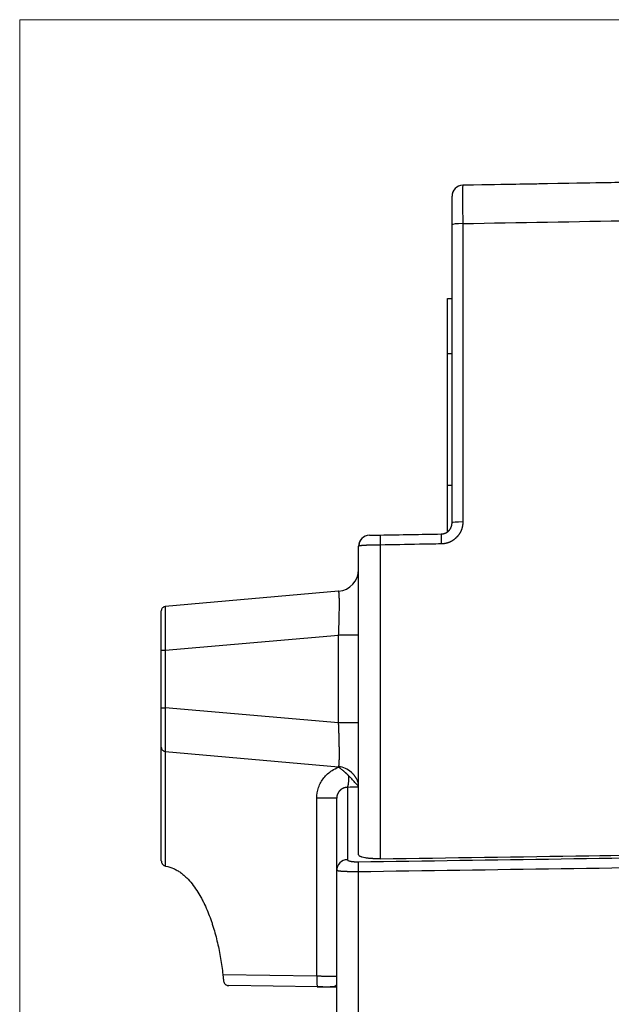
# Model space of a CAD drawing. Header units: millimetres. Extents: x 32 to 397, y 27 to 270.
# Tile 7 of 26: x 32 to 59, y 155 to 200. Entities that reach past the tile are written whole.
import ezdxf

# ---------------------------------------------------------------- set-up
doc = ezdxf.new("R2010")
doc.units = ezdxf.units.MM
doc.layers.add('1', color=7, linetype='Continuous', true_color=0xffffff)

msp = doc.modelspace()

# ---------------------------------------------------------------- linework, layer by layer
at = {"layer": '1', "color": 8, "linetype": 'Continuous', "lineweight": 18}
for p in [(31.556, 97.108), (99.475, 199.892)]:
    msp.add_line(p, (31.556, 199.892), dxfattribs=at)
at = {"layer": '1', "color": 18, "linetype": 'Continuous', "lineweight": 25}
for p, q in [((65.515, 192.588), (51.767, 192.348)), ((51.767, 192.348), (51.767, 192.343)), ((51.275, 176.954), (51.275, 190.536)), ((51.767, 190.601), (51.767, 177)), ((51.075, 187.179), (51.075, 187.18)), ((51.075, 187.18), (51.275, 187.18)), ((51.075, 184.678), (51.075, 187.179)), ((51.075, 187.179), (51.275, 187.179)), ((51.075, 178.678), (51.075, 184.678)), ((51.075, 184.678), (51.275, 184.678)), ((51.075, 176.554), (51.075, 178.678)), ((51.075, 178.678), (51.275, 178.678)), ((47.998, 175.95), (47.998, 161.649)), ((47.015, 161.827), (47.015, 175.896)), ((46.103, 173.841), (38.198, 173.149)), ((38.198, 171.157), (46.103, 171.848)), ((46.103, 167.838), (46.103, 171.848)), ((47.015, 171.848), (46.103, 171.848)), ((38.015, 171.157), (38.198, 171.157)), ((38.015, 168.529), (38.015, 171.157)), ((38.198, 171.157), (38.198, 168.529)), ((38.015, 168.529), (38.198, 168.529)), ((46.103, 167.838), (38.198, 168.529)), ((47.015, 167.838), (46.103, 167.838)), ((38.015, 161.562), (38.015, 166.736)), ((38.198, 166.537), (38.198, 161.321)), ((38.198, 166.537), (46.103, 165.845)), ((46.103, 165.82), (46.103, 165.845)), ((46.507, 164.905), (46.507, 161.605)), ((45.103, 156.31), (45.103, 164.408)), ((46.015, 161.115), (46.015, 164.407)), ((46.015, 119.001), (46.015, 161.115)), ((46.998, 161.053), (46.998, 119.072)), ((40.824, 156.37), (45.103, 156.31)), ((45.139, 155.81), (41.098, 155.867))]:
    msp.add_line(p, q, dxfattribs=at)
for centre, radius, start, end in [((47.515, 175.896), 0.5, 91, 180), ((46.015, 174.837), 1, 275, 0), ((38.215, 172.95), 0.2, 158.0967, 180), ((38.215, 172.95), 0.2, 95, 123.9347), ((38.215, 166.736), 0.2, 180, 201.9033), ((38.215, 166.736), 0.2, 236.0653, 265), ((46.015, 164.849), 1, 48.2678, 85)]:
    msp.add_arc(centre, radius, start, end, dxfattribs=at)
for centre, major_axis, ratio, start_param, end_param in [((51.775, 191.848), (-0.217, -0.45), 1, 3.608694, 5.162037), ((51.775, 191.843), (0.5, 0), 1, 1.58825, 3.141593), ((51.775, 190.536), (0.5, 0), 0.128923, 1.58825, 3.141593), ((51.775, 176.954), (0.5, 0), 0.092707, 1.58825, 3.141593), ((48.007, 175.905), (0.009, -0.5), 0.015946, 3.141593, 4.622062), ((50.793, 175.954), (0.009, -0.5), 0.015944, 3.141593, 4.621944), ((46.489, 165.904), (-0.015, 1), 0.087149, 3.171045, 4.207415), ((45.015, 164.407), (-1, 0), 0.000175, 3.141593, 4.625123), ((46.515, 161.115), (-0.5, 0), 0.981221, 4.729842, 6.283185), ((38.265, 161.562), (0.055, 0.244), 1, 3.090232, 3.19992), ((47.007, 161.023), (0.007, -0.5), 0.016607, 3.338561, 4.651745), ((45.146, 156.31), (-0.007, -0.5), 0.087145, 4.713782, 6.283361), ((45.008, 155.812), (-1.5, 0.021), 0.000175, 3.976382, 4.625125)]:
    msp.add_ellipse(centre, major_axis=major_axis, ratio=ratio, start_param=start_param, end_param=end_param, dxfattribs=at)
for points, degree, knots in [([(65.515, 192.583), (63.511, 192.548), (61.506, 192.513), (56.923, 192.433), (54.345, 192.388), (51.767, 192.343)], 3, [0, 0, 0, 0, 0.437433, 0.437433, 1, 1, 1, 1]), ([(51.767, 192.343), (51.765, 192.343), (51.763, 192.332), (51.76, 192.289), (51.759, 192.256), (51.757, 192.172), (51.756, 192.119), (51.755, 191.996), (51.755, 191.924), (51.755, 191.766), (51.755, 191.678), (51.756, 191.49), (51.757, 191.389), (51.759, 191.177), (51.76, 191.066), (51.763, 190.838), (51.765, 190.72), (51.767, 190.601)], 3, [0, 0, 0, 0, 0.125, 0.125, 0.25, 0.25, 0.375, 0.375, 0.5, 0.5, 0.625, 0.625, 0.75, 0.75, 0.875, 0.875, 1, 1, 1, 1]), ([(51.275, 190.536), (51.275, 190.807), (51.275, 191.049), (51.275, 191.289), (51.275, 191.47), (51.275, 191.65), (51.275, 191.794), (51.275, 191.843), (51.275, 191.843)], 2, [0, 0, 0, 0.25, 0.25, 0.5, 0.5, 0.75, 0.875, 1, 1, 1]), ([(51.767, 177), (51.767, 176.994), (51.767, 176.982), (51.766, 176.965), (51.766, 176.947), (51.765, 176.93), (51.763, 176.912), (51.762, 176.895), (51.76, 176.878), (51.758, 176.861), (51.756, 176.844), (51.753, 176.828), (51.75, 176.811), (51.747, 176.795), (51.744, 176.778), (51.74, 176.762), (51.736, 176.746), (51.732, 176.73), (51.728, 176.714), (51.723, 176.698), (51.718, 176.682), (51.713, 176.666), (51.707, 176.651), (51.701, 176.636), (51.695, 176.62), (51.689, 176.605), (51.682, 176.59), (51.675, 176.575), (51.668, 176.56), (51.661, 176.545), (51.653, 176.531), (51.645, 176.516), (51.637, 176.502), (51.628, 176.487), (51.619, 176.473), (51.61, 176.459), (51.601, 176.445), (51.591, 176.431), (51.581, 176.417), (51.571, 176.404), (51.561, 176.39), (51.55, 176.377), (51.539, 176.363), (51.528, 176.35), (51.516, 176.337), (51.505, 176.324), (51.493, 176.311), (51.477, 176.295), (51.456, 176.275), (51.432, 176.252), (51.407, 176.23), (51.382, 176.209), (51.356, 176.189), (51.33, 176.17), (51.303, 176.152), (51.276, 176.135), (51.248, 176.119), (51.22, 176.104), (51.192, 176.09), (51.163, 176.077), (51.134, 176.065), (51.104, 176.054), (51.074, 176.044), (51.044, 176.035), (51.013, 176.027), (50.981, 176.02), (50.95, 176.014), (50.917, 176.009), (50.885, 176.005), (50.852, 176.002), (50.818, 176), (50.795, 175.999), (50.784, 175.999)], 3, [0, 0, 0, 0, 0.011405, 0.022742, 0.034014, 0.045223, 0.056372, 0.067464, 0.078502, 0.089489, 0.100427, 0.111321, 0.122172, 0.132984, 0.14376, 0.154504, 0.165217, 0.175905, 0.186569, 0.197213, 0.207841, 0.218455, 0.22906, 0.239657, 0.250251, 0.260845, 0.271442, 0.282046, 0.292659, 0.303286, 0.313928, 0.324591, 0.335277, 0.345988, 0.356729, 0.367503, 0.378312, 0.38916, 0.40005, 0.410985, 0.421968, 0.433002, 0.44409, 0.455234, 0.466438, 0.477705, 0.489037, 0.500437, 0.522213, 0.543744, 0.565048, 0.586148, 0.607064, 0.627817, 0.648431, 0.668927, 0.689328, 0.709659, 0.729942, 0.750201, 0.770461, 0.790745, 0.811076, 0.83148, 0.851978, 0.872594, 0.89335, 0.91427, 0.935374, 0.956683, 0.978219, 1, 1, 1, 1]), ([(50.784, 176.454), (50.788, 176.454), (50.795, 176.454), (50.806, 176.454), (50.818, 176.455), (50.829, 176.456), (50.84, 176.458), (50.852, 176.459), (50.863, 176.461), (50.875, 176.463), (50.886, 176.466), (50.898, 176.469), (50.909, 176.472), (50.921, 176.475), (50.932, 176.479), (50.944, 176.483), (50.955, 176.487), (50.967, 176.492), (50.978, 176.496), (50.989, 176.502), (51.001, 176.507), (51.012, 176.513), (51.023, 176.519), (51.034, 176.526), (51.045, 176.532), (51.056, 176.539), (51.067, 176.547), (51.077, 176.555), (51.088, 176.563), (51.098, 176.571), (51.108, 176.58), (51.118, 176.589), (51.128, 176.598), (51.137, 176.608), (51.146, 176.618), (51.155, 176.628), (51.164, 176.639), (51.173, 176.65), (51.181, 176.661), (51.189, 176.673), (51.197, 176.685), (51.205, 176.697), (51.212, 176.709), (51.219, 176.722), (51.225, 176.735), (51.231, 176.748), (51.237, 176.761), (51.243, 176.775), (51.248, 176.789), (51.252, 176.803), (51.257, 176.817), (51.26, 176.832), (51.264, 176.846), (51.267, 176.861), (51.27, 176.876), (51.272, 176.892), (51.273, 176.907), (51.275, 176.922), (51.275, 176.938), (51.275, 176.948), (51.275, 176.954)], 3, [0, 0, 0, 0, 0.014236, 0.028572, 0.043008, 0.057545, 0.072182, 0.086921, 0.101762, 0.116705, 0.13175, 0.146898, 0.162148, 0.177503, 0.19296, 0.208522, 0.224189, 0.239959, 0.255835, 0.271816, 0.287902, 0.304094, 0.320392, 0.336797, 0.353307, 0.369925, 0.38665, 0.403482, 0.420421, 0.437468, 0.454624, 0.471887, 0.489259, 0.506739, 0.524329, 0.542027, 0.559835, 0.577752, 0.595779, 0.613916, 0.632163, 0.65052, 0.668988, 0.687566, 0.706255, 0.725055, 0.743966, 0.762989, 0.782123, 0.801368, 0.820726, 0.840195, 0.859777, 0.879471, 0.899277, 0.919196, 0.939227, 0.959372, 0.979629, 1, 1, 1, 1]), ([(47.507, 176.396), (47.507, 176.396), (47.516, 176.397), (47.554, 176.397), (47.582, 176.398), (47.652, 176.399), (47.695, 176.4), (47.79, 176.401), (47.844, 176.402), (47.931, 176.404), (47.964, 176.404), (47.998, 176.405)], 3, [0, 0, 0, 0, 0.218284, 0.218284, 0.436606, 0.436606, 0.654348, 0.654348, 0.871186, 0.871186, 1, 1, 1, 1]), ([(47.998, 175.95), (47.993, 175.95), (47.983, 175.95), (47.968, 175.95), (47.953, 175.95), (47.938, 175.949), (47.923, 175.949), (47.907, 175.949), (47.892, 175.949), (47.877, 175.949), (47.861, 175.948), (47.846, 175.948), (47.83, 175.948), (47.815, 175.948), (47.799, 175.947), (47.784, 175.947), (47.768, 175.947), (47.752, 175.947), (47.737, 175.946), (47.721, 175.946), (47.706, 175.946), (47.69, 175.945), (47.674, 175.945), (47.659, 175.945), (47.643, 175.944), (47.628, 175.944), (47.612, 175.943), (47.597, 175.943), (47.582, 175.943), (47.566, 175.942), (47.551, 175.942), (47.536, 175.941), (47.521, 175.941), (47.506, 175.94), (47.491, 175.94), (47.476, 175.939), (47.461, 175.939), (47.446, 175.938), (47.432, 175.938), (47.417, 175.937), (47.403, 175.936), (47.389, 175.936), (47.375, 175.935), (47.361, 175.934), (47.347, 175.934), (47.334, 175.933), (47.32, 175.932), (47.307, 175.932), (47.294, 175.931), (47.281, 175.93), (47.269, 175.93), (47.256, 175.929), (47.244, 175.928), (47.232, 175.927), (47.221, 175.926), (47.209, 175.926), (47.198, 175.925), (47.187, 175.924), (47.176, 175.923), (47.166, 175.922), (47.156, 175.921), (47.146, 175.921), (47.136, 175.92), (47.127, 175.919), (47.118, 175.918), (47.109, 175.917), (47.101, 175.916), (47.093, 175.915), (47.085, 175.914), (47.078, 175.913), (47.071, 175.912), (47.065, 175.911), (47.059, 175.91), (47.053, 175.909), (47.047, 175.908), (47.042, 175.907), (47.038, 175.906), (47.034, 175.905), (47.03, 175.904), (47.027, 175.903), (47.024, 175.902), (47.021, 175.901), (47.019, 175.9), (47.017, 175.899), (47.016, 175.898), (47.016, 175.897), (47.015, 175.897), (47.015, 175.896)], 3, [0, 0, 0, 0, 0.009618, 0.019286, 0.029006, 0.038777, 0.048598, 0.058471, 0.068394, 0.078369, 0.088394, 0.098471, 0.108599, 0.118777, 0.129007, 0.139288, 0.149619, 0.160002, 0.170436, 0.180921, 0.191457, 0.202044, 0.212682, 0.223371, 0.234112, 0.244903, 0.255746, 0.26664, 0.277584, 0.28858, 0.299627, 0.310726, 0.321875, 0.333075, 0.344327, 0.35563, 0.366984, 0.378389, 0.389845, 0.401353, 0.412911, 0.424521, 0.436182, 0.447894, 0.459658, 0.471472, 0.483338, 0.495255, 0.507223, 0.519243, 0.531314, 0.543435, 0.555609, 0.567833, 0.580108, 0.592435, 0.604813, 0.617243, 0.629723, 0.642255, 0.654838, 0.667472, 0.680158, 0.692895, 0.705683, 0.718522, 0.731413, 0.744355, 0.757348, 0.770393, 0.783489, 0.796636, 0.809834, 0.823084, 0.836385, 0.849737, 0.863141, 0.876596, 0.890102, 0.90366, 0.917269, 0.930929, 0.944641, 0.958403, 0.972218, 0.986083, 1, 1, 1, 1]), ([(50.784, 175.999), (50.451, 175.993), (50.118, 175.987), (49.189, 175.971), (48.593, 175.96), (47.998, 175.95)], 3, [0, 0, 0, 0, 0.358814, 0.358814, 1, 1, 1, 1]), ([(46.103, 171.848), (46.103, 171.848), (46.107, 171.958), (46.116, 172.174), (46.125, 172.487), (46.133, 172.777), (46.137, 173.037), (46.138, 173.2), (46.138, 173.287), (46.138, 173.313), (46.138, 173.338), (46.138, 173.363), (46.138, 173.387), (46.137, 173.41), (46.137, 173.433), (46.137, 173.456), (46.136, 173.478), (46.136, 173.5), (46.135, 173.521), (46.135, 173.541), (46.134, 173.561), (46.134, 173.581), (46.133, 173.599), (46.132, 173.617), (46.132, 173.635), (46.131, 173.652), (46.13, 173.668), (46.129, 173.684), (46.128, 173.699), (46.127, 173.713), (46.126, 173.726), (46.125, 173.739), (46.124, 173.751), (46.123, 173.763), (46.122, 173.773), (46.121, 173.783), (46.119, 173.792), (46.118, 173.801), (46.117, 173.809), (46.115, 173.815), (46.114, 173.821), (46.112, 173.827), (46.111, 173.831), (46.109, 173.835), (46.108, 173.838), (46.106, 173.84), (46.104, 173.841), (46.103, 173.841), (46.103, 173.841)], 3, [0, 0, 0, 0, 0.000113, 0.104779, 0.207016, 0.306887, 0.404459, 0.499804, 0.51161, 0.523449, 0.535323, 0.547231, 0.559174, 0.571151, 0.583163, 0.59521, 0.607292, 0.61941, 0.631562, 0.643751, 0.655975, 0.668235, 0.680531, 0.692863, 0.705231, 0.717635, 0.730077, 0.742554, 0.755069, 0.76762, 0.780209, 0.792834, 0.805497, 0.818198, 0.830936, 0.843711, 0.856525, 0.869376, 0.882265, 0.895193, 0.908158, 0.921163, 0.934205, 0.947286, 0.960406, 0.973565, 0.986763, 1, 1, 1, 1]), ([(38.196, 173.139), (38.179, 173.139), (38.145, 173.134), (38.095, 173.111), (38.053, 173.071), (38.035, 173.038), (38.028, 173.02)], 3, [0, 0, 0, 0, 0.243331, 0.494816, 0.74915, 1, 1, 1, 1]), ([(38.198, 173.149), (38.198, 173.149), (38.198, 173.149), (38.198, 173.149), (38.197, 173.148), (38.197, 173.147), (38.197, 173.146), (38.197, 173.145), (38.197, 173.143), (38.197, 173.141), (38.196, 173.139), (38.196, 173.137), (38.196, 173.135), (38.196, 173.132), (38.196, 173.129), (38.195, 173.126), (38.195, 173.122), (38.195, 173.119), (38.195, 173.115), (38.195, 173.111), (38.195, 173.107), (38.195, 173.102), (38.194, 173.097), (38.194, 173.092), (38.194, 173.087), (38.194, 173.082), (38.194, 173.076), (38.194, 173.07), (38.194, 173.064), (38.193, 173.058), (38.193, 173.052), (38.193, 173.045), (38.193, 173.038), (38.193, 173.031), (38.193, 173.024), (38.193, 173.017), (38.193, 173.009), (38.193, 173.001), (38.192, 172.993), (38.192, 172.985), (38.192, 172.977), (38.192, 172.968), (38.192, 172.96), (38.192, 172.951), (38.192, 172.942), (38.192, 172.932), (38.192, 172.923), (38.192, 172.913), (38.192, 172.903), (38.192, 172.893), (38.191, 172.883), (38.191, 172.873), (38.191, 172.862), (38.191, 172.852), (38.191, 172.841), (38.191, 172.83), (38.191, 172.819), (38.191, 172.808), (38.191, 172.796), (38.191, 172.785), (38.191, 172.773), (38.191, 172.761), (38.191, 172.749), (38.191, 172.737), (38.191, 172.724), (38.191, 172.712), (38.191, 172.699), (38.191, 172.687), (38.191, 172.674), (38.191, 172.661), (38.191, 172.647), (38.191, 172.634), (38.191, 172.621), (38.191, 172.607), (38.191, 172.594), (38.191, 172.58), (38.191, 172.562), (38.191, 172.54), (38.191, 172.513), (38.191, 172.485), (38.191, 172.457), (38.191, 172.429), (38.191, 172.399), (38.191, 172.37), (38.191, 172.34), (38.191, 172.309), (38.191, 172.278), (38.191, 172.246), (38.191, 172.214), (38.191, 172.181), (38.192, 172.148), (38.192, 172.114), (38.192, 172.08), (38.192, 172.046), (38.192, 172.011), (38.192, 171.976), (38.192, 171.94), (38.193, 171.904), (38.193, 171.867), (38.193, 171.83), (38.193, 171.793), (38.193, 171.755), (38.194, 171.717), (38.194, 171.679), (38.194, 171.64), (38.194, 171.601), (38.195, 171.562), (38.195, 171.522), (38.195, 171.483), (38.196, 171.443), (38.196, 171.402), (38.196, 171.362), (38.197, 171.321), (38.197, 171.28), (38.197, 171.239), (38.198, 171.198), (38.198, 171.171), (38.198, 171.157)], 3, [0, 0, 0, 0, 0.007032, 0.014053, 0.021065, 0.028066, 0.035058, 0.04204, 0.049011, 0.055973, 0.062924, 0.069866, 0.076798, 0.083719, 0.090631, 0.097533, 0.104425, 0.111307, 0.118179, 0.125041, 0.131893, 0.138735, 0.145568, 0.15239, 0.159203, 0.166005, 0.172798, 0.179581, 0.186354, 0.193117, 0.199871, 0.206614, 0.213348, 0.220072, 0.226786, 0.23349, 0.240184, 0.246869, 0.253543, 0.260209, 0.266864, 0.273509, 0.280145, 0.286771, 0.293387, 0.299993, 0.30659, 0.313177, 0.319754, 0.326322, 0.33288, 0.339428, 0.345966, 0.352495, 0.359014, 0.365524, 0.372023, 0.378514, 0.384994, 0.391465, 0.397926, 0.404378, 0.41082, 0.417252, 0.423675, 0.430088, 0.436492, 0.442886, 0.44927, 0.455645, 0.46201, 0.468366, 0.474713, 0.481049, 0.487377, 0.493694, 0.500003, 0.511819, 0.52367, 0.535555, 0.547475, 0.559429, 0.571418, 0.583441, 0.5955, 0.607593, 0.619721, 0.631884, 0.644081, 0.656314, 0.668582, 0.680885, 0.693223, 0.705596, 0.718004, 0.730448, 0.742927, 0.755442, 0.767992, 0.780577, 0.793198, 0.805854, 0.818546, 0.831274, 0.844038, 0.856837, 0.869672, 0.882543, 0.895449, 0.908392, 0.921371, 0.934385, 0.947436, 0.960523, 0.973646, 0.986805, 1, 1, 1, 1]), ([(38.198, 168.529), (38.198, 168.522), (38.198, 168.508), (38.198, 168.486), (38.197, 168.465), (38.197, 168.443), (38.197, 168.422), (38.197, 168.4), (38.197, 168.379), (38.196, 168.358), (38.196, 168.336), (38.196, 168.315), (38.196, 168.294), (38.196, 168.272), (38.195, 168.251), (38.195, 168.23), (38.195, 168.209), (38.195, 168.187), (38.195, 168.166), (38.194, 168.145), (38.194, 168.124), (38.194, 168.103), (38.194, 168.082), (38.194, 168.061), (38.193, 168.041), (38.193, 168.02), (38.193, 167.999), (38.193, 167.979), (38.193, 167.958), (38.192, 167.937), (38.192, 167.917), (38.192, 167.897), (38.192, 167.876), (38.192, 167.856), (38.191, 167.836), (38.191, 167.816), (38.191, 167.796), (38.191, 167.776), (38.191, 167.756), (38.191, 167.737), (38.19, 167.717), (38.19, 167.697), (38.19, 167.678), (38.19, 167.659), (38.19, 167.639), (38.19, 167.62), (38.19, 167.601), (38.189, 167.582), (38.189, 167.564), (38.189, 167.545), (38.189, 167.526), (38.189, 167.508), (38.189, 167.49), (38.189, 167.471), (38.189, 167.453), (38.189, 167.435), (38.188, 167.417), (38.188, 167.4), (38.188, 167.382), (38.188, 167.365), (38.188, 167.347), (38.188, 167.33), (38.188, 167.313), (38.188, 167.296), (38.188, 167.28), (38.188, 167.263), (38.188, 167.246), (38.188, 167.23), (38.188, 167.214), (38.188, 167.198), (38.188, 167.182), (38.188, 167.166), (38.188, 167.151), (38.188, 167.136), (38.188, 167.12), (38.188, 167.105), (38.188, 167.09), (38.188, 167.076), (38.188, 167.061), (38.188, 167.047), (38.188, 167.032), (38.188, 167.018), (38.188, 167.005), (38.188, 166.991), (38.188, 166.977), (38.188, 166.964), (38.188, 166.951), (38.188, 166.938), (38.188, 166.925), (38.188, 166.912), (38.188, 166.9), (38.188, 166.888), (38.188, 166.876), (38.189, 166.864), (38.189, 166.852), (38.189, 166.841), (38.189, 166.829), (38.189, 166.818), (38.189, 166.808), (38.189, 166.797), (38.189, 166.786), (38.189, 166.776), (38.19, 166.766), (38.19, 166.756), (38.19, 166.746), (38.19, 166.737), (38.19, 166.728), (38.19, 166.719), (38.19, 166.71), (38.191, 166.701), (38.191, 166.693), (38.191, 166.685), (38.191, 166.677), (38.191, 166.669), (38.191, 166.661), (38.192, 166.654), (38.192, 166.647), (38.192, 166.64), (38.192, 166.633), (38.192, 166.627), (38.193, 166.621), (38.193, 166.614), (38.193, 166.609), (38.193, 166.603), (38.193, 166.598), (38.194, 166.593), (38.194, 166.588), (38.194, 166.583), (38.194, 166.578), (38.194, 166.574), (38.195, 166.57), (38.195, 166.566), (38.195, 166.563), (38.195, 166.559), (38.195, 166.556), (38.196, 166.553), (38.196, 166.551), (38.196, 166.549), (38.196, 166.547), (38.196, 166.547)], 3, [0, 0, 0, 0, 0.007331, 0.014661, 0.021991, 0.02932, 0.036648, 0.043976, 0.051303, 0.05863, 0.065956, 0.073282, 0.080607, 0.087932, 0.095256, 0.10258, 0.109903, 0.117225, 0.124547, 0.131869, 0.13919, 0.146511, 0.153831, 0.161151, 0.168471, 0.17579, 0.183108, 0.190427, 0.197744, 0.205062, 0.212379, 0.219696, 0.227012, 0.234328, 0.241643, 0.248959, 0.256274, 0.263588, 0.270903, 0.278217, 0.28553, 0.292844, 0.300157, 0.30747, 0.314782, 0.322095, 0.329407, 0.336719, 0.34403, 0.351342, 0.358653, 0.365964, 0.373275, 0.380585, 0.387896, 0.395206, 0.402516, 0.409826, 0.417136, 0.424446, 0.431755, 0.439065, 0.446374, 0.453684, 0.460993, 0.468302, 0.475611, 0.48292, 0.490229, 0.497537, 0.504846, 0.512155, 0.519464, 0.526772, 0.534081, 0.54139, 0.548698, 0.556007, 0.563316, 0.570625, 0.577933, 0.585242, 0.592551, 0.59986, 0.607169, 0.614478, 0.621788, 0.629097, 0.636406, 0.643716, 0.651026, 0.658336, 0.665646, 0.672956, 0.680266, 0.687576, 0.694887, 0.702198, 0.709509, 0.71682, 0.724132, 0.731443, 0.738755, 0.746067, 0.75338, 0.760692, 0.768005, 0.775318, 0.782632, 0.789945, 0.797259, 0.804574, 0.811888, 0.819203, 0.826519, 0.833834, 0.84115, 0.848466, 0.855783, 0.8631, 0.870418, 0.877735, 0.885054, 0.892372, 0.899691, 0.907011, 0.914331, 0.921651, 0.928972, 0.936293, 0.943614, 0.950937, 0.958259, 0.965582, 0.972906, 0.98023, 0.987555, 0.99488, 1, 1, 1, 1]), ([(46.103, 165.845), (46.103, 165.845), (46.104, 165.845), (46.104, 165.845), (46.105, 165.846), (46.106, 165.847), (46.107, 165.848), (46.108, 165.849), (46.109, 165.85), (46.11, 165.852), (46.111, 165.854), (46.111, 165.856), (46.112, 165.859), (46.113, 165.861), (46.114, 165.864), (46.115, 165.867), (46.115, 165.871), (46.116, 165.874), (46.117, 165.878), (46.117, 165.882), (46.118, 165.886), (46.119, 165.891), (46.12, 165.895), (46.12, 165.9), (46.121, 165.905), (46.122, 165.911), (46.122, 165.916), (46.123, 165.922), (46.123, 165.928), (46.124, 165.934), (46.125, 165.94), (46.125, 165.947), (46.126, 165.954), (46.126, 165.961), (46.127, 165.968), (46.127, 165.975), (46.128, 165.983), (46.128, 165.99), (46.129, 165.998), (46.129, 166.006), (46.13, 166.015), (46.13, 166.023), (46.131, 166.032), (46.131, 166.041), (46.131, 166.05), (46.132, 166.059), (46.132, 166.069), (46.133, 166.078), (46.133, 166.088), (46.133, 166.098), (46.134, 166.108), (46.134, 166.118), (46.134, 166.129), (46.135, 166.139), (46.135, 166.15), (46.135, 166.161), (46.136, 166.172), (46.136, 166.183), (46.136, 166.195), (46.136, 166.206), (46.136, 166.218), (46.137, 166.23), (46.137, 166.242), (46.137, 166.254), (46.137, 166.267), (46.137, 166.279), (46.138, 166.292), (46.138, 166.304), (46.138, 166.317), (46.138, 166.33), (46.138, 166.343), (46.138, 166.357), (46.138, 166.37), (46.138, 166.383), (46.138, 166.397), (46.138, 166.411), (46.138, 166.429), (46.138, 166.451), (46.138, 166.478), (46.138, 166.506), (46.138, 166.534), (46.138, 166.562), (46.137, 166.591), (46.137, 166.621), (46.137, 166.651), (46.136, 166.682), (46.136, 166.713), (46.135, 166.745), (46.135, 166.777), (46.134, 166.81), (46.134, 166.843), (46.133, 166.877), (46.132, 166.911), (46.132, 166.946), (46.131, 166.981), (46.13, 167.016), (46.129, 167.052), (46.128, 167.088), (46.127, 167.125), (46.126, 167.162), (46.125, 167.199), (46.124, 167.237), (46.123, 167.275), (46.122, 167.314), (46.121, 167.353), (46.119, 167.392), (46.118, 167.431), (46.117, 167.471), (46.115, 167.511), (46.114, 167.551), (46.112, 167.591), (46.111, 167.632), (46.109, 167.673), (46.108, 167.714), (46.106, 167.755), (46.104, 167.796), (46.103, 167.824), (46.103, 167.838)], 3, [0, 0, 0, 0, 0.00706, 0.014108, 0.021146, 0.028172, 0.035187, 0.042192, 0.049185, 0.056168, 0.063139, 0.0701, 0.07705, 0.083989, 0.090916, 0.097834, 0.10474, 0.111635, 0.11852, 0.125394, 0.132257, 0.139109, 0.145951, 0.152781, 0.159602, 0.166411, 0.17321, 0.179998, 0.186776, 0.193543, 0.200299, 0.207045, 0.21378, 0.220505, 0.227219, 0.233923, 0.240616, 0.247299, 0.253972, 0.260634, 0.267285, 0.273927, 0.280558, 0.287178, 0.293788, 0.300388, 0.306978, 0.313558, 0.320127, 0.326686, 0.333235, 0.339774, 0.346302, 0.352821, 0.359329, 0.365827, 0.372316, 0.378794, 0.385262, 0.39172, 0.398168, 0.404607, 0.411035, 0.417454, 0.423862, 0.430261, 0.43665, 0.443029, 0.449398, 0.455758, 0.462107, 0.468447, 0.474778, 0.481099, 0.48741, 0.493711, 0.500003, 0.511804, 0.523638, 0.535507, 0.547411, 0.559349, 0.571321, 0.583329, 0.595371, 0.607448, 0.619561, 0.631709, 0.643892, 0.656112, 0.668367, 0.680658, 0.692985, 0.705348, 0.717748, 0.730184, 0.742657, 0.755166, 0.767713, 0.780296, 0.792917, 0.805575, 0.81827, 0.831003, 0.843773, 0.856582, 0.869428, 0.882312, 0.895234, 0.908195, 0.921194, 0.934231, 0.947307, 0.960422, 0.973576, 0.986768, 1, 1, 1, 1]), ([(38.028, 166.666), (38.035, 166.648), (38.053, 166.615), (38.095, 166.575), (38.145, 166.552), (38.179, 166.547), (38.196, 166.547)], 3, [0, 0, 0, 0, 0.25085, 0.505184, 0.756669, 1, 1, 1, 1]), ([(45.103, 164.408), (45.103, 164.575), (45.131, 164.744), (45.242, 165.06), (45.325, 165.21), (45.533, 165.472), (45.661, 165.586), (45.896, 165.734), (45.998, 165.783), (46.103, 165.82)], 3, [0, 0, 0, 0, 0.272742, 0.272742, 0.545486, 0.545486, 0.818258, 0.818258, 1, 1, 1, 1]), ([(46.573, 165.422), (46.568, 165.426), (46.559, 165.436), (46.545, 165.45), (46.531, 165.464), (46.517, 165.478), (46.503, 165.492), (46.488, 165.505), (46.474, 165.519), (46.459, 165.533), (46.444, 165.546), (46.429, 165.56), (46.414, 165.573), (46.399, 165.587), (46.384, 165.6), (46.368, 165.613), (46.338, 165.639), (46.293, 165.676), (46.241, 165.717), (46.199, 165.749), (46.173, 165.769), (46.151, 165.785), (46.139, 165.794), (46.131, 165.8), (46.127, 165.803), (46.123, 165.805), (46.119, 165.808), (46.116, 165.81), (46.113, 165.812), (46.111, 165.814), (46.109, 165.815), (46.107, 165.816), (46.105, 165.817), (46.104, 165.818), (46.104, 165.818), (46.103, 165.818), (46.103, 165.818)], 3, [0, 0, 0, 0, 0.033754, 0.067472, 0.101151, 0.134787, 0.168378, 0.201919, 0.235406, 0.268836, 0.302203, 0.335504, 0.368734, 0.401888, 0.434961, 0.467946, 0.50084, 0.626034, 0.751295, 0.813995, 0.876518, 0.907987, 0.939472, 0.948316, 0.95646, 0.963903, 0.970648, 0.976694, 0.982043, 0.986693, 0.990647, 0.993904, 0.996466, 0.998332, 0.999506, 1, 1, 1, 1]), ([(47.015, 164.943), (47.015, 164.946), (47.015, 164.954), (47.015, 164.97), (47.014, 164.993), (47.011, 165.023), (47.005, 165.06), (46.996, 165.104), (46.981, 165.155), (46.96, 165.213), (46.936, 165.266), (46.912, 165.31), (46.893, 165.343), (46.873, 165.375), (46.852, 165.405), (46.831, 165.433), (46.809, 165.461), (46.788, 165.487), (46.766, 165.511), (46.744, 165.534), (46.723, 165.556), (46.702, 165.576), (46.688, 165.589), (46.681, 165.595)], 3, [0, 0, 0, 0, 0.013313, 0.037185, 0.071619, 0.116612, 0.172165, 0.238276, 0.314946, 0.402172, 0.499955, 0.551798, 0.601786, 0.649921, 0.696203, 0.740634, 0.783217, 0.823952, 0.862841, 0.899888, 0.935094, 0.968464, 1, 1, 1, 1]), ([(47.015, 164.916), (47.015, 164.92), (47.012, 164.927), (47.003, 164.942), (46.997, 164.95), (46.99, 164.96), (46.984, 164.968), (46.981, 164.971), (46.966, 164.991), (46.952, 165.008), (46.927, 165.038), (46.918, 165.048), (46.899, 165.07), (46.89, 165.081), (46.859, 165.116), (46.837, 165.14), (46.79, 165.191), (46.766, 165.218), (46.714, 165.273), (46.687, 165.302), (46.631, 165.361), (46.602, 165.391), (46.573, 165.422)], 3, [0, 0, 0, 0, 0.125, 0.125, 0.1875, 0.21875, 0.21875, 0.25, 0.25, 0.375, 0.375, 0.4375, 0.4375, 0.5, 0.5, 0.625, 0.625, 0.75, 0.75, 0.875, 0.875, 1, 1, 1, 1]), ([(46.507, 164.905), (46.503, 164.905), (46.496, 164.905), (46.486, 164.904), (46.476, 164.903), (46.466, 164.903), (46.455, 164.902), (46.445, 164.9), (46.435, 164.899), (46.425, 164.897), (46.415, 164.895), (46.405, 164.893), (46.396, 164.891), (46.386, 164.889), (46.376, 164.886), (46.367, 164.883), (46.357, 164.88), (46.348, 164.877), (46.338, 164.874), (46.329, 164.87), (46.32, 164.866), (46.311, 164.863), (46.302, 164.859), (46.294, 164.854), (46.285, 164.85), (46.276, 164.845), (46.268, 164.841), (46.26, 164.836), (46.251, 164.831), (46.243, 164.826), (46.235, 164.821), (46.227, 164.815), (46.22, 164.81), (46.212, 164.804), (46.205, 164.799), (46.197, 164.793), (46.19, 164.787), (46.183, 164.781), (46.176, 164.774), (46.17, 164.768), (46.163, 164.762), (46.156, 164.755), (46.15, 164.748), (46.144, 164.742), (46.138, 164.735), (46.132, 164.728), (46.126, 164.721), (46.121, 164.714), (46.115, 164.707), (46.11, 164.7), (46.105, 164.692), (46.1, 164.685), (46.095, 164.678), (46.09, 164.67), (46.085, 164.662), (46.081, 164.655), (46.077, 164.647), (46.073, 164.64), (46.069, 164.632), (46.065, 164.624), (46.061, 164.616), (46.057, 164.608), (46.054, 164.6), (46.051, 164.592), (46.048, 164.584), (46.045, 164.576), (46.042, 164.568), (46.039, 164.56), (46.037, 164.552), (46.034, 164.544), (46.032, 164.536), (46.03, 164.528), (46.028, 164.52), (46.026, 164.512), (46.025, 164.504), (46.023, 164.496), (46.022, 164.488), (46.021, 164.48), (46.02, 164.472), (46.019, 164.463), (46.018, 164.455), (46.017, 164.447), (46.016, 164.439), (46.016, 164.431), (46.016, 164.423), (46.015, 164.415), (46.015, 164.41), (46.015, 164.407)], 3, [0, 0, 0, 0, 0.01363, 0.027212, 0.040745, 0.05423, 0.067667, 0.081056, 0.094397, 0.10769, 0.120935, 0.134133, 0.147284, 0.160387, 0.173443, 0.186452, 0.199414, 0.212329, 0.225197, 0.23802, 0.250795, 0.263525, 0.276208, 0.288846, 0.301438, 0.313984, 0.326484, 0.33894, 0.35135, 0.363715, 0.376035, 0.38831, 0.400541, 0.412728, 0.42487, 0.436968, 0.449022, 0.461033, 0.473, 0.484924, 0.496804, 0.508641, 0.520436, 0.532187, 0.543897, 0.555563, 0.567188, 0.578771, 0.590312, 0.601811, 0.613269, 0.624686, 0.636062, 0.647397, 0.658691, 0.669946, 0.681159, 0.692333, 0.703467, 0.714562, 0.725617, 0.736633, 0.74761, 0.758549, 0.769449, 0.780311, 0.791135, 0.801921, 0.812669, 0.82338, 0.834054, 0.844691, 0.855292, 0.865856, 0.876384, 0.886877, 0.897333, 0.907755, 0.918141, 0.928493, 0.93881, 0.949092, 0.959341, 0.969555, 0.979737, 0.989885, 1, 1, 1, 1]), ([(38.015, 161.562), (38.015, 161.556), (38.016, 161.55), (38.017, 161.538), (38.017, 161.532), (38.02, 161.514), (38.022, 161.502), (38.029, 161.479), (38.034, 161.467), (38.044, 161.444), (38.051, 161.433), (38.065, 161.411), (38.074, 161.401), (38.088, 161.386), (38.093, 161.381), (38.104, 161.371), (38.115, 161.362), (38.127, 161.353), (38.14, 161.345), (38.147, 161.342), (38.168, 161.331), (38.182, 161.325), (38.198, 161.321)], 3, [0, 0, 0, 0, 0.0625, 0.0625, 0.125, 0.125, 0.25, 0.25, 0.375, 0.375, 0.5, 0.5, 0.625, 0.625, 0.6875, 0.6875, 0.75, 0.8125, 0.8125, 0.875, 0.875, 1, 1, 1, 1]), ([(46.507, 161.605), (46.507, 161.604), (46.507, 161.603), (46.507, 161.601), (46.508, 161.598), (46.509, 161.596), (46.51, 161.594), (46.511, 161.592), (46.513, 161.59), (46.515, 161.587), (46.517, 161.585), (46.519, 161.583), (46.522, 161.581), (46.525, 161.579), (46.528, 161.577), (46.531, 161.575), (46.535, 161.573), (46.539, 161.571), (46.553, 161.563), (46.584, 161.552), (46.635, 161.54), (46.682, 161.532), (46.72, 161.526), (46.762, 161.522), (46.798, 161.519), (46.826, 161.517), (46.847, 161.516), (46.868, 161.515), (46.889, 161.514), (46.91, 161.514), (46.932, 161.513), (46.954, 161.513), (46.976, 161.513), (46.991, 161.513), (46.998, 161.513)], 3, [0, 0, 0, 0, 0.014896, 0.029733, 0.044517, 0.059254, 0.073953, 0.088619, 0.103261, 0.117884, 0.132496, 0.147104, 0.161716, 0.176338, 0.190977, 0.205641, 0.220336, 0.23507, 0.249849, 0.375177, 0.49934, 0.562516, 0.624804, 0.686821, 0.749194, 0.777145, 0.804941, 0.832641, 0.8603, 0.887978, 0.91573, 0.943614, 0.971685, 1, 1, 1, 1]), ([(47.998, 161.649), (47.932, 161.648), (47.867, 161.649), (47.771, 161.651), (47.74, 161.652), (47.693, 161.654), (47.677, 161.655), (47.646, 161.657), (47.631, 161.658), (47.556, 161.663), (47.499, 161.668), (47.433, 161.676), (47.419, 161.678), (47.393, 161.681), (47.381, 161.683), (47.343, 161.689), (47.32, 161.692), (47.253, 161.705), (47.212, 161.714), (47.168, 161.727), (47.16, 161.729), (47.143, 161.734), (47.12, 161.742), (47.087, 161.756), (47.066, 161.767), (47.048, 161.778), (47.04, 161.784), (47.022, 161.802), (47.015, 161.815), (47.015, 161.827)], 3, [0, 0, 0, 0, 0.125, 0.125, 0.1875, 0.1875, 0.21875, 0.21875, 0.25, 0.25, 0.375, 0.375, 0.40625, 0.40625, 0.4375, 0.4375, 0.5, 0.5, 0.625, 0.625, 0.65625, 0.65625, 0.6875, 0.75, 0.8125, 0.8125, 0.875, 0.875, 1, 1, 1, 1]), ([(47.998, 161.649), (51.171, 161.695), (54.344, 161.741), (60.183, 161.826), (62.849, 161.865), (65.515, 161.903)], 3, [0, 0, 0, 0, 0.543424, 0.543424, 1, 1, 1, 1]), ([(38.225, 161.315), (38.346, 161.295), (38.463, 161.258), (38.604, 161.195), (38.632, 161.182), (38.687, 161.153), (38.714, 161.138), (38.793, 161.092), (38.844, 161.058), (38.943, 160.986), (38.991, 160.948), (39.061, 160.888), (39.084, 160.868), (39.129, 160.826), (39.151, 160.805), (39.261, 160.696), (39.342, 160.604), (39.494, 160.412), (39.565, 160.313), (39.699, 160.108), (39.762, 160.003), (39.851, 159.841), (39.88, 159.787), (39.935, 159.678), (39.962, 159.622), (40.041, 159.456), (40.09, 159.343), (40.183, 159.116), (40.227, 159.002), (40.289, 158.828), (40.309, 158.769), (40.348, 158.653), (40.366, 158.594), (40.457, 158.301), (40.521, 158.063), (40.605, 157.704), (40.631, 157.584), (40.679, 157.342), (40.701, 157.221), (40.763, 156.858), (40.797, 156.614), (40.824, 156.37)], 3, [0, 0, 0, 0, 0.0625, 0.0625, 0.078125, 0.078125, 0.09375, 0.09375, 0.125, 0.125, 0.15625, 0.15625, 0.171875, 0.171875, 0.1875, 0.1875, 0.25, 0.25, 0.3125, 0.3125, 0.375, 0.375, 0.40625, 0.40625, 0.4375, 0.4375, 0.5, 0.5, 0.5625, 0.5625, 0.59375, 0.59375, 0.625, 0.625, 0.75, 0.75, 0.8125, 0.8125, 0.875, 0.875, 1, 1, 1, 1]), ([(46.998, 161.053), (46.993, 161.053), (46.982, 161.053), (46.966, 161.053), (46.95, 161.053), (46.934, 161.053), (46.918, 161.053), (46.902, 161.053), (46.885, 161.053), (46.869, 161.053), (46.852, 161.053), (46.836, 161.054), (46.819, 161.054), (46.802, 161.054), (46.785, 161.054), (46.768, 161.054), (46.751, 161.055), (46.734, 161.055), (46.717, 161.055), (46.7, 161.056), (46.683, 161.056), (46.666, 161.057), (46.648, 161.057), (46.631, 161.058), (46.614, 161.058), (46.597, 161.059), (46.58, 161.059), (46.563, 161.06), (46.546, 161.06), (46.529, 161.061), (46.512, 161.061), (46.495, 161.062), (46.478, 161.063), (46.461, 161.063), (46.445, 161.064), (46.428, 161.065), (46.412, 161.066), (46.396, 161.066), (46.38, 161.067), (46.364, 161.068), (46.348, 161.069), (46.333, 161.07), (46.317, 161.071), (46.302, 161.072), (46.288, 161.072), (46.273, 161.073), (46.259, 161.074), (46.245, 161.075), (46.231, 161.076), (46.217, 161.077), (46.204, 161.078), (46.191, 161.08), (46.179, 161.081), (46.167, 161.082), (46.155, 161.083), (46.143, 161.084), (46.132, 161.085), (46.122, 161.086), (46.111, 161.088), (46.102, 161.089), (46.092, 161.09), (46.084, 161.092), (46.075, 161.093), (46.067, 161.094), (46.06, 161.096), (46.053, 161.097), (46.047, 161.098), (46.041, 161.1), (46.036, 161.101), (46.031, 161.103), (46.027, 161.105), (46.023, 161.106), (46.021, 161.108), (46.018, 161.109), (46.017, 161.111), (46.016, 161.113), (46.015, 161.114), (46.015, 161.115)], 3, [0, 0, 0, 0, 0.010076, 0.020238, 0.030487, 0.040823, 0.051246, 0.061756, 0.072352, 0.083036, 0.093806, 0.104664, 0.11561, 0.126642, 0.137762, 0.14897, 0.160265, 0.171648, 0.183118, 0.194676, 0.206322, 0.218056, 0.229878, 0.241788, 0.253785, 0.265871, 0.278045, 0.290307, 0.302658, 0.315096, 0.327623, 0.340239, 0.352942, 0.365735, 0.378615, 0.391585, 0.404643, 0.417789, 0.431025, 0.444348, 0.457761, 0.471263, 0.484853, 0.498532, 0.5123, 0.526157, 0.540103, 0.554138, 0.568262, 0.582476, 0.596778, 0.611169, 0.62565, 0.640219, 0.654878, 0.669627, 0.684464, 0.699391, 0.714407, 0.729512, 0.744707, 0.759991, 0.775365, 0.790828, 0.806381, 0.822023, 0.837755, 0.853576, 0.869487, 0.885487, 0.901577, 0.917757, 0.934026, 0.950385, 0.966833, 0.983372, 1, 1, 1, 1]), ([(40.824, 156.37), (40.827, 156.345), (40.832, 156.297), (40.837, 156.249), (40.841, 156.214), (40.842, 156.202), (40.844, 156.179), (40.845, 156.168), (40.849, 156.135), (40.851, 156.114), (40.853, 156.093)], 3, [0, 0, 0, 0, 0.25, 0.5, 0.5, 0.625, 0.625, 0.75, 0.75, 1, 1, 1, 1]), ([(45.103, 156.31), (45.164, 156.309), (45.225, 156.308), (45.344, 156.307), (45.402, 156.306), (45.513, 156.304), (45.566, 156.304), (45.665, 156.302), (45.711, 156.301), (45.794, 156.3), (45.832, 156.299), (45.897, 156.297), (45.925, 156.296), (45.967, 156.295), (45.982, 156.294), (45.994, 156.293)], 3, [0, 0, 0, 0, 0.145582, 0.145582, 0.291163, 0.291163, 0.436745, 0.436745, 0.582327, 0.582327, 0.727909, 0.727909, 0.87349, 0.87349, 1, 1, 1, 1]), ([(40.853, 156.093), (40.854, 156.074), (40.858, 156.056), (40.866, 156.031), (40.869, 156.023), (40.876, 156.008), (40.88, 156), (40.892, 155.979), (40.901, 155.966), (40.921, 155.942), (40.932, 155.932), (40.949, 155.918), (40.955, 155.914), (40.967, 155.905), (40.973, 155.902), (40.992, 155.891), (41.005, 155.886), (41.031, 155.876), (41.044, 155.873), (41.064, 155.869), (41.071, 155.868), (41.084, 155.867), (41.091, 155.867), (41.098, 155.867)], 3, [0, 0, 0, 0, 0.125, 0.125, 0.1875, 0.1875, 0.25, 0.25, 0.375, 0.375, 0.5, 0.5, 0.5625, 0.5625, 0.625, 0.625, 0.75, 0.75, 0.875, 0.875, 0.9375, 0.9375, 1, 1, 1, 1]), ([(45.131, 155.819), (45.241, 155.817), (45.435, 155.815), (45.687, 155.818), (45.866, 155.83), (45.959, 155.855), (45.988, 155.883), (45.995, 155.894)], 3, [0, 0, 0, 0, 0.263699, 0.499891, 0.711529, 0.901281, 1, 1, 1, 1])]:
    msp.add_open_spline(points, degree=degree, knots=knots, dxfattribs=at)
for points, degree in [([(51.767, 190.601), (54.345, 190.646), (56.923, 190.691), (59.501, 190.736)], 3), ([(47.998, 176.405), (48.927, 176.421), (49.855, 176.437), (50.784, 176.454)], 3), ([(47.11, 176.189), (47.017, 176.056), (47.035, 175.905)], 2), ([(38.015, 171.157), (38.015, 171.514), (38.015, 172.173), (38.015, 172.677), (38.015, 172.95), (38.015, 172.95)], 2), ([(38.015, 166.736), (38.015, 166.736), (38.015, 167.008), (38.015, 167.512), (38.015, 168.171), (38.015, 168.529)], 2), ([(47.015, 164.912), (46.846, 164.91), (46.676, 164.907), (46.507, 164.905)], 3), ([(47.015, 164.916), (47.015, 164.914), (47.015, 164.913), (47.015, 164.912)], 3), ([(46.998, 161.513), (53.17, 161.603), (59.343, 161.692), (65.515, 161.781)], 3), ([(65.515, 161.322), (59.343, 161.232), (53.17, 161.143), (46.998, 161.053)], 3)]:
    msp.add_open_spline(points, degree=degree, dxfattribs=at)

doc.saveas('drawing.dxf')
